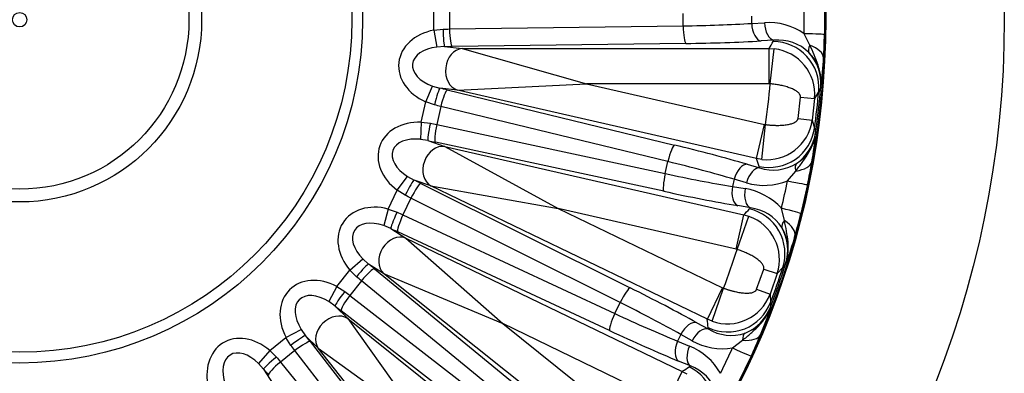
# Model space of a CAD drawing. Header units: millimetres. Extents: x 0 to 2970, y 0 to 2100.
# Tile 20 of 24: x 2102 to 2382, y 1307 to 1407. Entities that reach past the tile are written whole.
import ezdxf

# ---------------------------------------------------------------- set-up
doc = ezdxf.new("R2010")
doc.units = ezdxf.units.MM
doc.header["$LTSCALE"] = 10
doc.layers.add('CAP560C', color=7, linetype='Continuous')
doc.layers.add('Default', color=7, linetype='Continuous')

# ---------------------------------------------------------------- blocks, each defined once
blk = doc.blocks.new('SE2')
at = {"layer": 'CAP560C', "color": 7, "linetype": 'Continuous'}
for p, q in [((2219.45, 1403.94), (2219.45, 1409.87)), ((2223.94, 1409.54), (2223.94, 1404.27)), ((2290.4, 1405.15), (2290.4, 1408.66)), ((2330.56, 1411.12), (2330.56, 1402.69)), ((2309.86, 1407.95), (2309.86, 1405.86)), ((2309.86, 1405.86), (2313.51, 1406.06)), ((2219.45, 1403.94), (2222.1, 1404.25)), ((2219.45, 1403.94), (2220.37, 1399.15)), ((2223.94, 1404.27), (2290.4, 1405.15)), ((2326.41, 1399.71), (2324.81, 1402.92)), ((2291.15, 1400.17), (2224.69, 1399.29)), ((2316.2, 1401.08), (2312.56, 1400.87)), ((2316, 1400.71), (2316.2, 1401.08)), ((2222.54, 1399.27), (2220.37, 1399.15)), ((2222.54, 1399.27), (2227.55, 1398.7)), ((2227.55, 1398.7), (2314.8, 1398.7)), ((2227.55, 1398.7), (2262.91, 1388.74)), ((2314.8, 1398.7), (2316.25, 1398.62)), ((2314.8, 1388.74), (2314.8, 1398.7)), ((2315.14, 1388.72), (2316.25, 1398.62)), ((2217.16, 1383.6), (2219.12, 1388.06)), ((2219.12, 1388.06), (2221.21, 1387.46)), ((2226.22, 1386.9), (2221.21, 1387.46)), ((2223.3, 1386.96), (2287.9, 1371.31)), ((2226.22, 1386.9), (2262.91, 1388.74)), ((2311.28, 1367.48), (2226.22, 1386.9)), ((2314.8, 1388.74), (2262.91, 1388.74)), ((2262.91, 1388.74), (2313.5, 1377.19)), ((2315.14, 1388.72), (2314.8, 1388.74)), ((2328.93, 1386.61), (2327.77, 1384.55)), ((2329.5, 1387.8), (2328.93, 1386.61)), ((2329.56, 1387.98), (2329.5, 1387.8)), ((2215.84, 1377.81), (2217.16, 1383.6)), ((2219.67, 1382.7), (2217.16, 1383.6)), ((2323.06, 1378.9), (2323.74, 1384.95)), ((2323.74, 1384.95), (2327.77, 1384.55)), ((2327.77, 1384.55), (2327.08, 1378.4)), ((2221.47, 1382.27), (2220.29, 1377.14)), ((2286.06, 1366.63), (2221.47, 1382.27)), ((2215.84, 1377.81), (2215.67, 1372.94)), ((2215.84, 1377.81), (2218.49, 1377.52)), ((2323.06, 1378.9), (2327.08, 1378.4)), ((2327.08, 1378.4), (2327.75, 1376.13)), ((2220.29, 1377.14), (2285.28, 1363.21)), ((2311.28, 1367.48), (2313.5, 1377.19)), ((2312.72, 1367.24), (2313.83, 1377.14)), ((2313.5, 1377.19), (2313.83, 1377.14)), ((2327.75, 1376.13), (2328.04, 1374.84)), ((2328.04, 1374.84), (2328.06, 1374.65)), ((2217.81, 1372.57), (2215.67, 1372.94)), ((2217.81, 1372.57), (2222.57, 1370.91)), ((2284.9, 1358.18), (2219.91, 1372.11)), ((2222.57, 1370.91), (2307.63, 1351.49)), ((2222.57, 1370.91), (2254.83, 1353.32)), ((2285.28, 1363.21), (2286.06, 1366.63)), ((2312.72, 1367.24), (2311.28, 1367.48)), ((2308.61, 1365.86), (2312.12, 1364.85)), ((2312.12, 1364.85), (2312, 1365.26)), ((2320.1, 1361.15), (2322.38, 1363.91)), ((2209.08, 1358.49), (2211.98, 1362.41)), ((2211.98, 1362.41), (2213.89, 1361.36)), ((2218.64, 1359.69), (2213.89, 1361.36)), ((2304.88, 1361.61), (2304.41, 1359.56)), ((2308.38, 1360.6), (2304.88, 1361.61)), ((2206.5, 1353.14), (2209.08, 1358.49)), ((2211.33, 1357.06), (2209.08, 1358.49)), ((2215.82, 1360.4), (2275.31, 1330.78)), ((2297.26, 1321.84), (2218.64, 1359.69)), ((2218.64, 1359.69), (2254.83, 1353.32)), ((2304.41, 1359.56), (2308.01, 1358.95)), ((2325.76, 1360.09), (2323.89, 1351.87)), ((2212.98, 1356.24), (2210.7, 1351.5)), ((2272.47, 1326.61), (2212.98, 1356.24)), ((2206.5, 1353.14), (2205.25, 1348.44)), ((2206.5, 1353.14), (2209.03, 1352.27)), ((2305.42, 1341.78), (2254.83, 1353.32)), ((2254.83, 1353.32), (2301.58, 1330.81)), ((2309.53, 1353.5), (2305.93, 1354.11)), ((2309.25, 1353.18), (2309.53, 1353.5)), ((2319.18, 1349.89), (2318.33, 1353.37)), ((2210.7, 1351.5), (2270.95, 1323.45)), ((2305.42, 1341.78), (2307.63, 1351.49)), ((2305.74, 1341.69), (2309.03, 1351.08)), ((2307.63, 1351.49), (2309.03, 1351.08)), ((2207.26, 1347.59), (2205.25, 1348.44)), ((2207.26, 1347.59), (2211.53, 1344.92)), ((2269.47, 1318.64), (2209.21, 1346.68)), ((2211.53, 1344.92), (2290.14, 1307.06)), ((2211.53, 1344.92), (2239.07, 1320.6)), ((2305.74, 1341.69), (2305.42, 1341.78)), ((2195.61, 1335.82), (2199.31, 1338.98)), ((2199.31, 1338.98), (2200.94, 1337.54)), ((2191.91, 1331.17), (2195.61, 1335.82)), ((2197.49, 1333.92), (2195.61, 1335.82)), ((2205.21, 1334.86), (2200.94, 1337.54)), ((2202.61, 1336.18), (2254.02, 1294.06)), ((2311.28, 1330.35), (2313.29, 1336.09)), ((2313.29, 1336.09), (2317.13, 1334.81)), ((2318.72, 1336.55), (2317.13, 1334.81)), ((2319.53, 1337.59), (2318.72, 1336.55)), ((2319.64, 1337.76), (2319.53, 1337.59)), ((2273.42, 1280.46), (2205.21, 1334.86)), ((2205.21, 1334.86), (2239.07, 1320.6)), ((2317.13, 1334.81), (2315.08, 1328.96)), ((2191.91, 1331.17), (2189.64, 1326.86)), ((2191.91, 1331.17), (2194.18, 1329.76)), ((2198.92, 1332.75), (2195.63, 1328.63)), ((2250.33, 1290.63), (2198.92, 1332.75)), ((2297.26, 1321.84), (2301.58, 1330.81)), ((2298.6, 1321.28), (2301.89, 1330.68)), ((2301.58, 1330.81), (2301.89, 1330.68)), ((2311.28, 1330.35), (2315.08, 1328.96)), ((2195.63, 1328.63), (2248.14, 1287.89)), ((2315.08, 1328.96), (2315.24, 1326.6)), ((2191.42, 1325.59), (2189.64, 1326.86)), ((2191.42, 1325.59), (2194.98, 1322.03)), ((2270.95, 1323.45), (2272.47, 1326.61)), ((2315.23, 1325.28), (2315.21, 1325.09)), ((2315.24, 1326.6), (2315.23, 1325.28)), ((2245.62, 1283.53), (2193.11, 1324.27)), ((2194.98, 1322.03), (2263.2, 1267.63)), ((2194.98, 1322.03), (2216.42, 1292.19)), ((2298.6, 1321.28), (2297.26, 1321.84)), ((2177.44, 1316.7), (2181.75, 1318.97)), ((2181.75, 1318.97), (2183.02, 1317.19)), ((2285.82, 1298.08), (2239.07, 1320.6)), ((2239.07, 1320.6), (2279.64, 1288.24)), ((2294.29, 1320.85), (2297.49, 1319.09)), ((2297.49, 1319.09), (2297.46, 1319.51)), ((2172.8, 1313), (2177.44, 1316.7)), ((2178.85, 1314.43), (2177.44, 1316.7)), ((2186.58, 1313.63), (2183.02, 1317.19)), ((2289.7, 1317.53), (2288.79, 1315.65)), ((2292.9, 1315.77), (2289.7, 1317.53)), ((2184.34, 1315.5), (2225.09, 1262.99)), ((2240.98, 1245.42), (2186.58, 1313.63)), ((2186.58, 1313.63), (2216.42, 1292.19)), ((2288.79, 1315.65), (2292.17, 1314.25)), ((2304.45, 1313.7), (2307.28, 1315.89)), ((2172.8, 1313), (2169.63, 1309.3)), ((2172.8, 1313), (2174.7, 1311.12)), ((2179.98, 1312.98), (2175.86, 1309.69)), ((2220.73, 1260.47), (2179.98, 1312.98)), ((2309.73, 1311.41), (2306.07, 1303.81)), ((2171.08, 1307.67), (2169.63, 1309.3)), ((2171.08, 1307.67), (2173.76, 1303.41)), ((2175.86, 1309.69), (2217.99, 1258.29)), ((2292.43, 1308.59), (2289.06, 1309.99)), ((2292.09, 1308.35), (2292.43, 1308.59)), ((2285.82, 1298.08), (2290.14, 1307.06)), ((2290.14, 1307.06), (2291.41, 1306.35))]:
    blk.add_line(p, q, dxfattribs=at)
for radius in [280, 229.2, 228.94, 97.5, 94.44, 51.74, 48.12, 2.04]:
    blk.add_circle((2101.71, 1406.9), radius, dxfattribs=at)
for centre, radius, start, end in [((2112.07, 1406.9), 212.77, 358.926, 1.074), ((2314.65, 1388.29), 17.81, 55.2248, 93.6888), ((2317.41, 1388.62), 12.52, 45.7045, 95.5291), ((2159.43, 1405.85), 171.16, 356.7377, 358.9403), ((2314.84, 1385.71), 12.98, 354.8714, 83.7442), ((2317.6, 1389.13), 12.02, 354.5069, 44.6391), ((2250.48, 1399.41), 79.91, 351.7776, 357.6325), ((2101.71, 1406.9), 214.2, 352.0122, 355.1306), ((2101.71, 1406.9), 228.13, 352.2476, 354.8953), ((2101.71, 1406.9), 228.59, 351.9369, 355.2059), ((2314.21, 1380.15), 12.99, 263.4202, 352.2499), ((2316.18, 1376.17), 11.98, 302.4183, 352.7214), ((2248.41, 1381.1), 79.91, 349.5104, 355.3652), ((2158.22, 1395.09), 171.16, 348.2026, 350.4052), ((2316.07, 1376.77), 12.55, 251.6778, 301.3743), ((2313.46, 1377.67), 17.81, 253.4542, 291.9179), ((2111.81, 1404.6), 212.77, 346.0689, 348.2168), ((2305.17, 1341.37), 17.81, 42.3677, 80.8317), ((2307.93, 1341.08), 12.52, 32.8473, 82.672), ((2304.78, 1338.81), 12.98, 342.0143, 70.8871), ((2157.75, 1393.03), 171.16, 343.8805, 346.0831), ((2308.23, 1341.54), 12.02, 341.6497, 31.782), ((2245.08, 1366.5), 79.91, 338.9204, 344.7754), ((2101.71, 1406.9), 214.2, 339.1551, 342.2735), ((2101.71, 1406.9), 228.59, 339.0798, 342.3488), ((2101.71, 1406.9), 228.13, 339.3905, 342.0381), ((2302.92, 1333.53), 12.99, 250.563, 339.3927), ((2303.96, 1329.21), 11.98, 289.5612, 339.8643), ((2238.99, 1349.11), 79.91, 336.6533, 342.508), ((2303.99, 1329.83), 12.55, 238.8207, 288.5172), ((2154.17, 1382.81), 171.16, 335.3454, 337.548), ((2285.49, 1297.74), 17.81, 29.5105, 67.9745), ((2301.64, 1331.28), 17.81, 240.5971, 279.0607), ((2111.05, 1402.41), 212.77, 333.2118, 335.3597), ((2288.11, 1296.84), 12.52, 19.9902, 69.8148)]:
    blk.add_arc(centre, radius, start, end, dxfattribs=at)
for centre, major_axis, ratio, start_param, end_param in [((2282.91, 1409.91), (50, 0), 0.096238, -1.420425, -1.001483), ((2312.56, 1405.86), (-0.28, 4.99), 0.538455, 1.540656, 3.037977), ((2316.2, 1406.06), (-0.28, 4.99), 0.538455, 1.540656, 3.037977), ((2223.39, 1393.19), (13.87, -1.56), 0.787968, 1.946522, 4.336663), ((2219.45, 1407.3), (30, 0), 0.10207, -1.482285, -1.420425), ((2222.54, 1404.25), (-0.04, 5), 0.088393, 1.57011, 3.053982), ((2224.69, 1404.27), (-0.07, 5), 0.149793, 1.568811, 3.053328), ((2291.15, 1405.15), (-0.07, 5), 0.149793, 1.568811, 3.053328), ((2318.07, 1402.92), (12.5, -0.23), 0.011995, 0.026182, 1.001596), ((2282.91, 1404.93), (55, 0), 0.087489, -1.420425, -1.001483), ((2101.71, 1569.18), (0, -299.21), 0.866575, 0.964604, 0.972753), ((2316, 1387.76), (11.19, -6.61), 0.994879, 0.446206, 2.101856), ((2223.39, 1393.19), (9.96, -1.12), 0.598796, 1.946522, 4.336663), ((2227.55, 1392.73), (-0.67, -5.96), 0.787968, 3.283622, 6.141156), ((2219.45, 1402.32), (35, 0), 0.087489, -1.482285, -1.420425), ((2329.85, 1400.92), (-3.58, -3.49), 0.407961, 5.432942, 6.191782), ((2316.55, 1388.89), (12.14, -4.66), 0.995637, 0.284337, 1.104071), ((2317.83, 1396.7), (12.48, -0.72), 0.378437, 0.028284, 0.83484), ((2220.11, 1382.61), (-1.15, -4.87), 0.088393, 3.229203, 4.713075), ((2217.52, 1385.18), (34.12, -7.79), 0.087489, 1.420425, 1.482285), ((2222.2, 1382.11), (-1.18, -4.86), 0.149793, 3.229858, 4.714375), ((2216.41, 1380.32), (29.25, -6.68), 0.10207, 1.420425, 1.482285), ((2217.29, 1366.46), (13.18, -4.61), 0.787968, 1.946522, 4.336663), ((2218.92, 1377.43), (1.07, 4.88), 0.088393, 1.57011, 3.053982), ((2216.59, 1381.09), (29.25, -6.68), 0.10207, -1.482285, -1.420425), ((2221.02, 1376.97), (1.05, 4.89), 0.149793, 1.568811, 3.053328), ((2314.88, 1377.88), (-12.38, -3.95), 0.994879, 1.039736, 2.695387), ((2315.17, 1376.66), (12.87, 1.85), 0.995637, 5.179114, 5.998848), ((2217.29, 1366.46), (9.46, -3.31), 0.598796, 1.946522, 4.336663), ((2215.48, 1376.23), (34.12, -7.79), 0.087489, -1.482285, -1.420425), ((2221.24, 1365.08), (-1.98, -5.66), 0.787968, 3.283622, 6.141156), ((2286.79, 1366.46), (-1.18, -4.86), 0.149793, 3.229858, 4.714375), ((2278.81, 1368.51), (53.62, -12.24), 0.087489, 1.001483, 1.420425), ((2277.7, 1363.65), (48.75, -11.13), 0.096238, 1.001483, 1.420425), ((2065.6, 1248.7), (66.58, 291.71), 0.866575, -0.972755, -0.964607), ((2314.69, 1368.76), (12.33, -2.07), 0.378437, 5.448345, 6.254901), ((2307.5, 1361.01), (-1.38, -4.8), 0.538455, 3.245208, 4.742529), ((2311.01, 1360), (-1.38, -4.8), 0.538455, 3.245208, 4.742529), ((2325.46, 1361.97), (-2.71, 4.2), 0.407961, 0.091403, 0.850243), ((2211.73, 1356.87), (-2.2, -4.49), 0.088393, 3.229203, 4.713075), ((2209.78, 1359.95), (31.53, -15.19), 0.087489, 1.420425, 1.482285), ((2286.01, 1363.04), (1.05, 4.89), 0.149793, 1.568811, 3.053328), ((2279.04, 1369.51), (48.75, -11.13), 0.096238, -1.420425, -1.001483), ((2313.53, 1362.65), (12.24, -2.55), 0.011995, -1.001596, -0.026182), ((2213.66, 1355.92), (-2.23, -4.48), 0.149793, 3.229858, 4.714375), ((2277.93, 1364.66), (53.62, -12.24), 0.087489, -1.420425, -1.001483), ((2307.04, 1358.96), (0.84, 4.93), 0.538455, 1.540656, 3.037977), ((2310.64, 1358.35), (0.84, 4.93), 0.538455, 1.540656, 3.037977), ((2207.62, 1355.46), (27.03, -13.02), 0.10207, 1.420425, 1.482285), ((2205.39, 1341.75), (11.82, -7.43), 0.787968, 1.946522, 4.336663), ((2137.82, 1565.11), (-66.58, -291.71), 0.866575, 0.964604, 0.972753), ((2306.37, 1340.56), (-9.44, 8.93), 0.994879, 3.587799, 5.243449), ((2311.76, 1354.87), (12.13, -3.01), 0.011995, 0.026182, 1.001596), ((2205.39, 1341.75), (8.48, -5.33), 0.598796, 1.946522, 4.336663), ((2209.42, 1352.08), (2.13, 4.52), 0.088393, 1.57011, 3.053982), ((2211.37, 1351.17), (2.11, 4.53), 0.149793, 1.568811, 3.053328), ((2207.96, 1356.17), (27.03, -13.02), 0.10207, -1.482285, -1.420425), ((2322.8, 1350.31), (-4.27, -2.61), 0.407961, 5.432942, 6.191782), ((2310.15, 1348.86), (12.01, -3.48), 0.378437, 0.028284, 0.83484), ((2205.8, 1351.69), (31.53, -15.19), 0.087489, -1.482285, -1.420425), ((2307.15, 1341.53), (10.79, -7.25), 0.995637, 0.284337, 1.104071), ((2208.93, 1339.53), (-3.19, -5.08), 0.787968, 3.283622, 6.141156), ((2197.84, 1333.64), (-3.15, -3.88), 0.088393, 3.229203, 4.713075), ((2199.5, 1332.28), (-3.17, -3.87), 0.149793, 3.229858, 4.714375), ((2196.62, 1337.08), (27.36, -21.82), 0.087489, 1.420425, 1.482285), ((2188.3, 1320.32), (9.87, -9.87), 0.787968, 1.946522, 4.336663), ((2193.52, 1333.19), (23.45, -18.7), 0.10207, 1.420425, 1.482285), ((2273.15, 1326.29), (-2.23, -4.48), 0.149793, 3.229858, 4.714375), ((2265.82, 1330.06), (49.55, -23.86), 0.087489, 1.001483, 1.420425), ((2188.3, 1320.32), (7.09, -7.09), 0.598796, 1.946522, 4.336663), ((2194.53, 1329.49), (3.09, 3.93), 0.088393, 1.57011, 3.053982), ((2196.22, 1328.17), (3.07, 3.95), 0.149793, 1.568811, 3.053328), ((2194.01, 1333.8), (23.45, -18.7), 0.10207, -1.482285, -1.420425), ((2190.9, 1329.91), (27.36, -21.82), 0.087489, -1.482285, -1.420425), ((2263.66, 1325.58), (45.05, -21.69), 0.096238, 1.001483, 1.420425), ((2303.08, 1331.17), (-12.95, -1.1), 0.994879, 1.039736, 2.695387), ((2303.09, 1329.92), (12.96, -1.06), 0.995637, 5.179114, 5.998848), ((2191.25, 1317.36), (-4.24, -4.24), 0.787968, 3.283622, 6.141156), ((2271.63, 1323.13), (2.11, 4.53), 0.149793, 1.568811, 3.053328), ((2266.27, 1330.99), (45.05, -21.69), 0.096238, -1.420425, -1.001483), ((2031.3, 1260.7), (129.82, 269.58), 0.866575, -0.972758, -0.96461), ((2292.13, 1316.36), (-2.42, -4.38), 0.538455, 3.245208, 4.742529), ((2295.33, 1314.6), (-2.42, -4.38), 0.538455, 3.245208, 4.742529), ((2166.86, 1303.22), (7.43, -11.82), 0.787968, 1.946522, 4.336663), ((2179.13, 1314.09), (-3.93, -3.09), 0.088393, 3.229203, 4.713075), ((2178.71, 1317.71), (21.82, -27.36), 0.087489, 1.420425, 1.482285), ((2264.11, 1326.5), (49.55, -23.86), 0.087489, -1.420425, -1.001483), ((2309.85, 1313.31), (-1.71, 4.7), 0.407961, 0.091403, 0.850243), ((2300.86, 1322.32), (11.56, -4.76), 0.378437, 5.448345, 6.254901), ((2174.81, 1314.61), (18.7, -23.45), 0.10207, 1.420425, 1.482285), ((2180.45, 1312.39), (-3.95, -3.07), 0.149793, 3.229858, 4.714375), ((2291.22, 1314.48), (1.91, 4.62), 0.538455, 1.540656, 3.037977), ((2294.59, 1313.08), (1.91, 4.62), 0.538455, 1.540656, 3.037977), ((2298.37, 1316.62), (11.36, -5.21), 0.011995, -1.001596, -0.026182), ((2166.86, 1303.22), (5.33, -8.48), 0.598796, 1.946522, 4.336663), ((2174.97, 1310.78), (3.88, 3.15), 0.088393, 1.57011, 3.053982), ((2175.43, 1315.1), (18.7, -23.45), 0.10207, -1.482285, -1.420425), ((2171.53, 1311.99), (21.82, -27.36), 0.087489, -1.482285, -1.420425), ((2176.33, 1309.11), (3.87, 3.17), 0.149793, 1.568811, 3.053328), ((2172.12, 1553.11), (-129.82, -269.58), 0.866575, 0.96461, 0.972758), ((2286.47, 1296.68), (-7.22, 10.81), 0.994879, 3.587799, 5.243449)]:
    blk.add_ellipse(centre, major_axis=major_axis, ratio=ratio, start_param=start_param, end_param=end_param, dxfattribs=at)
for points, knots in [([(2329.56, 1387.98), (2329.61, 1388.49), (2329.62, 1389.01), (2329.59, 1390.04), (2329.54, 1390.54), (2329.4, 1391.55), (2329.3, 1392.05), (2329.06, 1393.04), (2328.92, 1393.53), (2328.44, 1395), (2328.07, 1395.96), (2327.27, 1397.85), (2326.85, 1398.79), (2326.41, 1399.71)], [0, 0, 0, 0, 0.125, 0.125, 0.25, 0.25, 0.375, 0.375, 0.5, 0.5, 0.75, 0.75, 1, 1, 1, 1]), ([(2323.74, 1384.95), (2323.75, 1384.98), (2323.75, 1385.04), (2323.75, 1385.14), (2323.74, 1385.23), (2323.71, 1385.33), (2323.69, 1385.42), (2323.65, 1385.52), (2323.56, 1385.7), (2323.38, 1385.96), (2323.07, 1386.27), (2322.69, 1386.57), (2322.24, 1386.85), (2321.74, 1387.12), (2320.98, 1387.45), (2319.91, 1387.83), (2318.78, 1388.13), (2317.85, 1388.33), (2317.19, 1388.45), (2316.51, 1388.56), (2315.83, 1388.65), (2315.37, 1388.7), (2315.14, 1388.72)], [0, 0, 0, 0, 0.008978, 0.018036, 0.027285, 0.036825, 0.04675, 0.057142, 0.068074, 0.108347, 0.156288, 0.207471, 0.265476, 0.32486, 0.389177, 0.525157, 0.671864, 0.736678, 0.801855, 0.86744, 0.933474, 1, 1, 1, 1]), ([(2313.83, 1377.14), (2313.95, 1377.12), (2314.18, 1377.09), (2314.52, 1377.06), (2314.86, 1377.02), (2315.21, 1376.99), (2315.55, 1376.97), (2315.89, 1376.94), (2316.22, 1376.93), (2316.56, 1376.92), (2316.89, 1376.91), (2317.61, 1376.9), (2318.67, 1376.94), (2319.8, 1377.07), (2320.61, 1377.23), (2321.17, 1377.38), (2321.66, 1377.55), (2322.1, 1377.76), (2322.47, 1377.99), (2322.73, 1378.22), (2322.88, 1378.42), (2322.97, 1378.58), (2323.04, 1378.74), (2323.05, 1378.85), (2323.06, 1378.9)], [0, 0, 0, 0, 0.033226, 0.066326, 0.099305, 0.132167, 0.164918, 0.197563, 0.230107, 0.262556, 0.294916, 0.327191, 0.473483, 0.609176, 0.67397, 0.733792, 0.791585, 0.842641, 0.890924, 0.931469, 0.950392, 0.967801, 0.984154, 1, 1, 1, 1]), ([(2322.38, 1363.91), (2323.01, 1364.71), (2323.63, 1365.53), (2324.83, 1367.2), (2325.4, 1368.05), (2326.19, 1369.37), (2326.44, 1369.82), (2326.9, 1370.73), (2327.11, 1371.2), (2327.48, 1372.16), (2327.63, 1372.65), (2327.89, 1373.64), (2327.99, 1374.14), (2328.06, 1374.65)], [0, 0, 0, 0, 0.25, 0.25, 0.5, 0.5, 0.625, 0.625, 0.75, 0.75, 0.875, 0.875, 1, 1, 1, 1]), ([(2319.64, 1337.76), (2319.8, 1338.24), (2319.93, 1338.74), (2320.12, 1339.75), (2320.19, 1340.26), (2320.28, 1341.27), (2320.29, 1341.78), (2320.28, 1342.8), (2320.25, 1343.31), (2320.11, 1344.85), (2319.96, 1345.86), (2319.6, 1347.89), (2319.4, 1348.89), (2319.18, 1349.89)], [0, 0, 0, 0, 0.125, 0.125, 0.25, 0.25, 0.375, 0.375, 0.5, 0.5, 0.75, 0.75, 1, 1, 1, 1]), ([(2313.29, 1336.09), (2313.3, 1336.12), (2313.32, 1336.18), (2313.34, 1336.27), (2313.35, 1336.37), (2313.35, 1336.47), (2313.34, 1336.57), (2313.32, 1336.67), (2313.28, 1336.87), (2313.16, 1337.16), (2312.93, 1337.53), (2312.62, 1337.91), (2312.25, 1338.28), (2311.82, 1338.65), (2311.16, 1339.15), (2310.2, 1339.76), (2309.16, 1340.3), (2308.3, 1340.7), (2307.68, 1340.97), (2307.05, 1341.22), (2306.4, 1341.46), (2305.96, 1341.61), (2305.74, 1341.69)], [0, 0, 0, 0, 0.008978, 0.018036, 0.027285, 0.036825, 0.04675, 0.057142, 0.068074, 0.108347, 0.156288, 0.207471, 0.265476, 0.32486, 0.389177, 0.525157, 0.671864, 0.736678, 0.801855, 0.86744, 0.933474, 1, 1, 1, 1]), ([(2301.89, 1330.68), (2302, 1330.64), (2302.22, 1330.56), (2302.54, 1330.45), (2302.87, 1330.34), (2303.2, 1330.23), (2303.52, 1330.13), (2303.85, 1330.04), (2304.18, 1329.95), (2304.5, 1329.86), (2304.82, 1329.78), (2305.52, 1329.61), (2306.56, 1329.41), (2307.69, 1329.29), (2308.52, 1329.26), (2309.1, 1329.28), (2309.62, 1329.34), (2310.09, 1329.44), (2310.51, 1329.59), (2310.81, 1329.76), (2311, 1329.92), (2311.12, 1330.05), (2311.22, 1330.19), (2311.26, 1330.3), (2311.28, 1330.35)], [0, 0, 0, 0, 0.033226, 0.066326, 0.099305, 0.132167, 0.164918, 0.197563, 0.230107, 0.262556, 0.294916, 0.327191, 0.473483, 0.609176, 0.67397, 0.733792, 0.791585, 0.842641, 0.890924, 0.931469, 0.950392, 0.967801, 0.984154, 1, 1, 1, 1]), ([(2307.28, 1315.89), (2308.07, 1316.53), (2308.86, 1317.19), (2310.4, 1318.55), (2311.15, 1319.25), (2312.21, 1320.36), (2312.55, 1320.74), (2313.2, 1321.53), (2313.51, 1321.94), (2314.08, 1322.8), (2314.35, 1323.24), (2314.82, 1324.15), (2315.03, 1324.61), (2315.21, 1325.09)], [0, 0, 0, 0, 0.25, 0.25, 0.5, 0.5, 0.625, 0.625, 0.75, 0.75, 0.875, 0.875, 1, 1, 1, 1])]:
    blk.add_open_spline(points, degree=3, knots=knots, dxfattribs=at)

msp = doc.modelspace()

# ---------------------------------------------------------------- block references
at = {"layer": 'Default'}
msp.add_blockref('SE2', (0, 0), dxfattribs=at)

doc.saveas('drawing.dxf')
